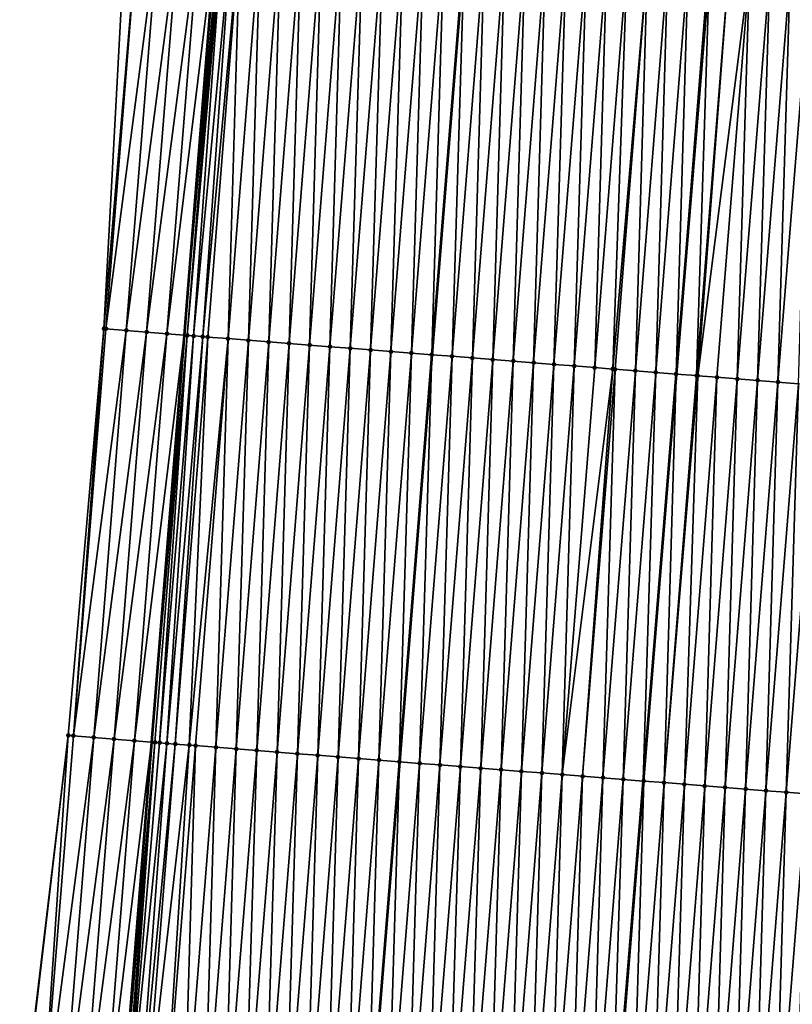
# Model space of a CAD drawing. Header units: feet. Extents: x 2017424 to 2024169, y 808042 to 818730.
# Tile 95 of 256: x 2023627 to 2023664, y 811069 to 811117. Entities that reach past the tile are written whole.
import ezdxf

# ---------------------------------------------------------------- set-up
doc = ezdxf.new("R2010")
doc.units = ezdxf.units.FT
doc.header["$MEASUREMENT"] = 0
for name, color, linetype, lineweight in [('EP_Travel Lane', 172, 'Continuous', 53), ('NB-Road Shots', 141, 'Continuous', 100), ('NB-Road X-Section', 40, 'Continuous', 13), ('STRIPING', 60, 'Continuous', 53)]:
    doc.layers.add(name, color=color, linetype=linetype, lineweight=lineweight)
doc.layers.add('I-77-MM15-17_NB-Surface-BORDER', color=7, linetype='Continuous')
doc.layers.add('I-77-MM15-17_NB-Surface-TIN', color=7, linetype='Continuous')

msp = doc.modelspace()

# ---------------------------------------------------------------- linework, layer by layer
at = {"layer": 'EP_Travel Lane'}
msp.add_polyline3d([(2023653.867909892, 811341.0064724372, 322.7470970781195), (2023652.255299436, 811321.0824451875, 322.0886459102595), (2023650.642672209, 811301.158210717, 321.4362329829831), (2023649.030079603, 811281.2344039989, 320.7713560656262), (2023647.417599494, 811261.3119871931, 320.0659940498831), (2023645.805197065, 811241.3905301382, 319.3326731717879), (2023644.192728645, 811221.4682577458, 318.623104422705), (2023642.580251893, 811201.5458824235, 317.9165338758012), (2023640.967806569, 811181.6238953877, 317.1986529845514), (2023639.833443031, 811167.6086755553, 316.6899796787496), (2023639.355366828, 811161.7019773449, 316.4787642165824), (2023637.758929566, 811141.7648257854, 315.7900399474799), (2023636.170137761, 811121.8403172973, 315.090254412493), (2023634.581368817, 811101.9160954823, 314.3822462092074), (2023632.992559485, 811081.9913671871, 313.6887602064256), (2023631.403620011, 811062.0650068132, 313.0420746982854)], dxfattribs=at)
at = {"layer": 'I-77-MM15-17_NB-Surface-BORDER', "color": 3, "linetype": 'Continuous', "lineweight": -3}
msp.add_polyline3d([(2023626.538990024, 811062.4591581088, 312.8642135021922), (2023628.913183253, 811082.3210634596, 313.5632817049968), (2023630.659909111, 811102.2326302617, 314.2729849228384), (2023631.737265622, 811122.1979233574, 314.9727057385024), (2023632.989990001, 811142.1491941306, 315.6735166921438), (2023634.531427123, 811162.0954678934, 316.3505760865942), (2023635.007824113, 811168.0022780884, 316.5624701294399), (2023636.13821773, 811182.017942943, 317.067529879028), (2023637.7449928, 811201.9402253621, 317.7900971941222), (2023640.348497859, 811221.7817024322, 318.5247307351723), (2023641.955325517, 811241.7046368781, 319.2283055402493), (2023642.978460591, 811261.6748807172, 319.9251303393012), (2023644.831817, 811281.578323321, 320.6173826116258), (2023646.851594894, 811301.4682327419, 321.3128477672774), (2023648.521568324, 811321.3878087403, 321.9662261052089), (2023650.249993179, 811341.3034614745, 322.5967161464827)], dxfattribs=at)
at = {"layer": 'I-77-MM15-17_NB-Surface-TIN', "color": 128, "linetype": 'Continuous', "lineweight": -3}
for points in [[(2023630.659909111, 811102.2326302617, 314.2729849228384), (2023632.344180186, 811122.1490469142, 314.9863999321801), (2023631.737265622, 811122.1979233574, 314.9727057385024)], [(2023630.659909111, 811102.2326302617, 314.2729849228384), (2023630.755412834, 811102.2249048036, 314.2761169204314), (2023632.344180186, 811122.1490469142, 314.9863999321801)], [(2023630.755412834, 811102.2249048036, 314.2761169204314), (2023633.340931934, 811122.0685045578, 315.0166207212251), (2023632.344180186, 811122.1490469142, 314.9863999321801)], [(2023630.755412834, 811102.2249048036, 314.2761169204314), (2023631.7521648, 811102.1443651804, 314.3062593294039), (2023633.340931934, 811122.0685045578, 315.0166207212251)], [(2023631.7521648, 811102.1443651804, 314.3062593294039), (2023634.337688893, 811121.9880275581, 315.0449673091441), (2023633.340931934, 811122.0685045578, 315.0166207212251)], [(2023631.7521648, 811102.1443651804, 314.3062593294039), (2023632.748929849, 811102.0639896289, 314.3316967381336), (2023634.337688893, 811121.9880275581, 315.0449673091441)], [(2023632.748929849, 811102.0639896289, 314.3316967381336), (2023635.334447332, 811121.9075691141, 315.0727817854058), (2023634.337688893, 811121.9880275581, 315.0449673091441)], [(2023632.748929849, 811102.0639896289, 314.3316967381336), (2023633.74568539, 811101.9834948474, 314.3605532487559), (2023635.334447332, 811121.9075691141, 315.0727817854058)], [(2023633.74568539, 811101.9834948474, 314.3605532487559), (2023636.170137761, 811121.8403172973, 315.090254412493), (2023635.334447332, 811121.9075691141, 315.0727817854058)], [(2023633.74568539, 811101.9834948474, 314.3605532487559), (2023634.581368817, 811101.9160954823, 314.3822462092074), (2023636.170137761, 811121.8403172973, 315.090254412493)], [(2023636.331225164, 811121.82735386, 315.0936224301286), (2023636.170137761, 811121.8403172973, 315.090254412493), (2023634.581368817, 811101.9160954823, 314.3822462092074)], [(2023634.742449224, 811101.9031040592, 314.3864275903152), (2023636.331225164, 811121.82735386, 315.0936224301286), (2023634.581368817, 811101.9160954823, 314.3822462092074)], [(2023634.742449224, 811101.9031040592, 314.3864275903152), (2023636.41560081, 811121.8206123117, 315.0940032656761), (2023636.331225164, 811121.82735386, 315.0936224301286)], [(2023634.742449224, 811101.9031040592, 314.3864275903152), (2023636.473986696, 811121.8159539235, 315.094078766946), (2023636.41560081, 811121.8206123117, 315.0940032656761)], [(2023634.742449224, 811101.9031040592, 314.3864275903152), (2023635.04822874, 811101.8786495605, 314.388461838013), (2023636.473986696, 811121.8159539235, 315.094078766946)], [(2023635.04822874, 811101.8786495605, 314.388461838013), (2023636.922383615, 811121.7803333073, 315.0902341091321), (2023636.473986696, 811121.8159539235, 315.094078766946)], [(2023635.04822874, 811101.8786495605, 314.388461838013), (2023635.499189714, 811101.8428341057, 314.3843430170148), (2023636.922383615, 811121.7803333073, 315.0902341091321)], [(2023635.499189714, 811101.8428341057, 314.3843430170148), (2023637.328095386, 811121.7482972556, 315.0812370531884), (2023636.922383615, 811121.7803333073, 315.0902341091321)], [(2023635.499189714, 811101.8428341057, 314.3843430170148), (2023635.739302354, 811101.8238331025, 314.3801890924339), (2023637.328095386, 811121.7482972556, 315.0812370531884)], [(2023635.739302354, 811101.8238331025, 314.3801890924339), (2023636.736197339, 811101.7450870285, 314.3588987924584), (2023637.328095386, 811121.7482972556, 315.0812370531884)], [(2023636.736197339, 811101.7450870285, 314.3588987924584), (2023638.324995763, 811121.6696188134, 315.0580073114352), (2023637.328095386, 811121.7482972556, 315.0812370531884)], [(2023636.736197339, 811101.7450870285, 314.3588987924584), (2023637.733090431, 811101.6663172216, 314.3382890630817), (2023638.324995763, 811121.6696188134, 315.0580073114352)], [(2023637.733090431, 811101.6663172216, 314.3382890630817), (2023639.32189573, 811121.5909352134, 315.0349254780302), (2023638.324995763, 811121.6696188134, 315.0580073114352)], [(2023637.733090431, 811101.6663172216, 314.3382890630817), (2023638.729972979, 811101.5874151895, 314.3214710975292), (2023639.32189573, 811121.5909352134, 315.0349254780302)], [(2023638.729972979, 811101.5874151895, 314.3214710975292), (2023640.31877848, 811121.5120357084, 315.0180350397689), (2023639.32189573, 811121.5909352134, 315.0349254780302)], [(2023638.729972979, 811101.5874151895, 314.3214710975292), (2023639.7268503, 811101.508447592, 314.3065333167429), (2023640.31877848, 811121.5120357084, 315.0180350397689)], [(2023639.7268503, 811101.508447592, 314.3065333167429), (2023641.31565917, 811121.4331103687, 315.0018854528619), (2023640.31877848, 811121.5120357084, 315.0180350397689)], [(2023639.7268503, 811101.508447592, 314.3065333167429), (2023640.72373683, 811101.4295954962, 314.2882833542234), (2023641.31565917, 811121.4331103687, 315.0018854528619)], [(2023640.72373683, 811101.4295954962, 314.2882833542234), (2023642.312544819, 811121.3542472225, 314.9839523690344), (2023641.31565917, 811121.4331103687, 315.0018854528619)], [(2023640.72373683, 811101.4295954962, 314.2882833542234), (2023641.720637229, 811101.3509173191, 314.2650460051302), (2023642.312544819, 811121.3542472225, 314.9839523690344)], [(2023641.720637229, 811101.3509173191, 314.2650460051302), (2023643.309435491, 811121.2754470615, 314.9642131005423), (2023642.312544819, 811121.3542472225, 314.9839523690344)], [(2023641.720637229, 811101.3509173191, 314.2650460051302), (2023642.717541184, 811101.2722837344, 314.2405299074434), (2023643.309435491, 811121.2754470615, 314.9642131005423)], [(2023642.717541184, 811101.2722837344, 314.2405299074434), (2023644.306331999, 811121.196720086, 314.942375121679), (2023643.309435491, 811121.2754470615, 314.9642131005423)], [(2023642.717541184, 811101.2722837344, 314.2405299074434), (2023643.714436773, 811101.1935452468, 314.21902205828), (2023644.306331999, 811121.196720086, 314.942375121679)], [(2023643.714436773, 811101.1935452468, 314.21902205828), (2023645.303233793, 811121.1180594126, 314.9186358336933), (2023644.306331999, 811121.196720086, 314.942375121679)], [(2023643.714436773, 811101.1935452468, 314.21902205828), (2023644.711319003, 811101.1146392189, 314.2023186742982), (2023645.303233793, 811121.1180594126, 314.9186358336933)], [(2023644.711319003, 811101.1146392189, 314.2023186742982), (2023646.300120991, 811121.0392156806, 314.9001460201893), (2023645.303233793, 811121.1180594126, 314.9186358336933)], [(2023644.711319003, 811101.1146392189, 314.2023186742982), (2023645.708211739, 811101.0358649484, 314.181836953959), (2023646.300120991, 811121.0392156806, 314.9001460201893)], [(2023645.708211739, 811101.0358649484, 314.181836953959), (2023647.297007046, 811120.960357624, 314.882066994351), (2023646.300120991, 811121.0392156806, 314.9001460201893)], [(2023645.708211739, 811101.0358649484, 314.181836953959), (2023646.705106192, 811100.9571122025, 314.1607379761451), (2023647.297007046, 811120.960357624, 314.882066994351)], [(2023646.705106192, 811100.9571122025, 314.1607379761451), (2023648.293914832, 811120.8817720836, 314.8561731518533), (2023647.297007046, 811120.960357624, 314.882066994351)], [(2023646.705106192, 811100.9571122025, 314.1607379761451), (2023646.713088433, 811100.9564823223, 314.1605490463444), (2023648.293914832, 811120.8817720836, 314.8561731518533)], [(2023648.293914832, 811120.8817720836, 314.8561731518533), (2023646.713088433, 811100.9564823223, 314.1605490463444), (2023648.301897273, 811120.8811428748, 314.8559646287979)], [(2023647.702007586, 811100.8784465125, 314.1371425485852), (2023648.301897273, 811120.8811428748, 314.8559646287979), (2023646.713088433, 811100.9564823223, 314.1605490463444)], [(2023647.702007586, 811100.8784465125, 314.1371425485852), (2023649.290823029, 811120.803191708, 314.8301311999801), (2023648.301897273, 811120.8811428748, 314.8559646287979)], [(2023647.702007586, 811100.8784465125, 314.1371425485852), (2023648.698918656, 811100.7999021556, 314.1100677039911), (2023649.290823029, 811120.803191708, 314.8301311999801)], [(2023648.698918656, 811100.7999021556, 314.1100677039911), (2023650.287732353, 811120.7246254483, 314.8036844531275), (2023649.290823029, 811120.803191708, 314.8301311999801)], [(2023648.698918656, 811100.7999021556, 314.1100677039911), (2023649.695824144, 811100.7212878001, 314.0850001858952), (2023650.287732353, 811120.7246254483, 314.8036844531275)], [(2023649.695824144, 811100.7212878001, 314.0850001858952), (2023651.284640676, 811120.6460466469, 314.7775973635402), (2023650.287732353, 811120.7246254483, 314.8036844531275)], [(2023649.695824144, 811100.7212878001, 314.0850001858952), (2023650.692719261, 811100.6425433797, 314.0636624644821), (2023651.284640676, 811120.6460466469, 314.7775973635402)], [(2023650.692719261, 811100.6425433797, 314.0636624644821), (2023652.281539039, 811120.5673429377, 314.7550921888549), (2023651.284640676, 811120.6460466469, 314.7775973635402)], [(2023650.692719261, 811100.6425433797, 314.0636624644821), (2023651.68960541, 811100.563686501, 314.0455496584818), (2023652.281539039, 811120.5673429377, 314.7550921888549)], [(2023651.68960541, 811100.563686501, 314.0455496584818), (2023653.278410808, 811120.4883057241, 314.7421507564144), (2023652.281539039, 811120.5673429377, 314.7550921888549)], [(2023651.68960541, 811100.563686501, 314.0455496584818), (2023652.686493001, 811100.4848477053, 314.0269182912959), (2023653.278410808, 811120.4883057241, 314.7421507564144)], [(2023652.686493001, 811100.4848477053, 314.0269182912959), (2023654.275281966, 811120.4092608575, 314.7294287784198), (2023653.278410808, 811120.4883057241, 314.7421507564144)], [(2023652.686493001, 811100.4848477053, 314.0269182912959), (2023653.683397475, 811100.4062206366, 314.002215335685), (2023654.275281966, 811120.4092608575, 314.7294287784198)], [(2023653.683397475, 811100.4062206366, 314.002215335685), (2023655.272188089, 811120.3306544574, 314.7041331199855), (2023654.275281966, 811120.4092608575, 314.7294287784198)], [(2023653.683397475, 811100.4062206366, 314.002215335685), (2023654.680316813, 811100.3277799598, 313.972167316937), (2023655.272188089, 811120.3306544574, 314.7041331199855)], [(2023654.680316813, 811100.3277799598, 313.972167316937), (2023656.269100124, 811120.2521222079, 314.6767110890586), (2023655.272188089, 811120.3306544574, 314.7041331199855)], [(2023654.680316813, 811100.3277799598, 313.972167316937), (2023655.566331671, 811100.2580277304, 313.9465408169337), (2023656.269100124, 811120.2521222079, 314.6767110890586)], [(2023655.566331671, 811100.2580277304, 313.9465408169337), (2023657.266012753, 811120.1735974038, 314.6490755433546), (2023656.269100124, 811120.2521222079, 314.6767110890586)], [(2023655.566331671, 811100.2580277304, 313.9465408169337), (2023655.677232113, 811100.2492886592, 313.9435710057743), (2023657.266012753, 811120.1735974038, 314.6490755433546)], [(2023655.677232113, 811100.2492886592, 313.9435710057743), (2023656.674128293, 811100.170557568, 313.9218510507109), (2023657.266012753, 811120.1735974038, 314.6490755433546)], [(2023656.674128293, 811100.170557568, 313.9218510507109), (2023658.262912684, 811120.0949133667, 314.6260062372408), (2023657.266012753, 811120.1735974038, 314.6490755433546)], [(2023656.674128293, 811100.170557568, 313.9218510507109), (2023657.671010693, 811100.0916536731, 313.9050865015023), (2023658.262912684, 811120.0949133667, 314.6260062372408)], [(2023657.671010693, 811100.0916536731, 313.9050865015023), (2023659.259800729, 811120.0160802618, 314.6072116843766), (2023658.262912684, 811120.0949133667, 314.6260062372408)], [(2023657.671010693, 811100.0916536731, 313.9050865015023), (2023658.667886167, 811100.0126629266, 313.8908125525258), (2023659.259800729, 811120.0160802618, 314.6072116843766)], [(2023658.667886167, 811100.0126629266, 313.8908125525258), (2023660.256686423, 811119.9372176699, 314.5892627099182), (2023659.259800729, 811120.0160802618, 314.6072116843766)], [(2023658.667886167, 811100.0126629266, 313.8908125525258), (2023658.674798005, 811100.0121134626, 313.890764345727), (2023660.256686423, 811119.9372176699, 314.5892627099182)], [(2023660.256686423, 811119.9372176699, 314.5892627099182), (2023658.674798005, 811100.0121134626, 313.890764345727), (2023660.293132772, 811119.9343416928, 314.5883997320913)], [(2023659.664741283, 811099.9334168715, 313.8838599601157), (2023660.293132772, 811119.9343416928, 314.5883997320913), (2023658.674798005, 811100.0121134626, 313.890764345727)], [(2023659.664741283, 811099.9334168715, 313.8838599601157), (2023661.253587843, 811119.8585523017, 314.565658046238), (2023660.293132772, 811119.9343416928, 314.5883997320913)], [(2023659.664741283, 811099.9334168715, 313.8838599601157), (2023659.726065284, 811099.9285386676, 313.8835230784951), (2023661.253587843, 811119.8585523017, 314.565658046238)], [(2023659.726065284, 811099.9285386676, 313.8835230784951), (2023662.250503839, 811119.7800697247, 314.5368115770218), (2023661.253587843, 811119.8585523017, 314.565658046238)], [(2023659.726065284, 811099.9285386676, 313.8835230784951), (2023660.661609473, 811099.8543347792, 313.872205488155), (2023662.250503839, 811119.7800697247, 314.5368115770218)], [(2023660.661609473, 811099.8543347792, 313.872205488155), (2023661.658505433, 811099.7756009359, 313.8505644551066), (2023662.250503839, 811119.7800697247, 314.5368115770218)], [(2023661.658505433, 811099.7756009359, 313.8505644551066), (2023663.247416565, 811119.7015461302, 314.5091413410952), (2023662.250503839, 811119.7800697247, 314.5368115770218)], [(2023661.658505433, 811099.7756009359, 313.8505644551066), (2023662.655393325, 811099.6967659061, 313.8318250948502), (2023663.247416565, 811119.7015461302, 314.5091413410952)], [(2023662.655393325, 811099.6967659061, 313.8318250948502), (2023664.244323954, 811119.6229556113, 314.4833902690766), (2023663.247416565, 811119.7015461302, 314.5091413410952)], [(2023662.655393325, 811099.6967659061, 313.8318250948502), (2023663.652276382, 811099.6178702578, 313.8148240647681), (2023664.244323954, 811119.6229556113, 314.4833902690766)], [(2023663.652276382, 811099.6178702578, 313.8148240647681), (2023665.241208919, 811119.5440838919, 314.4657030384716), (2023664.244323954, 811119.6229556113, 314.4833902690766)], [(2023663.652276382, 811099.6178702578, 313.8148240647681), (2023664.649155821, 811099.5389292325, 313.7991242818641), (2023665.241208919, 811119.5440838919, 314.4657030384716)], [(2023628.913183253, 811082.3210634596, 313.5632817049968), (2023629.166630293, 811082.3005722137, 313.5712937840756), (2023630.659909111, 811102.2326302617, 314.2729849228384)], [(2023629.166630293, 811082.3005722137, 313.5712937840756), (2023630.755412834, 811102.2249048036, 314.2761169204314), (2023630.659909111, 811102.2326302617, 314.2729849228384)], [(2023629.166630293, 811082.3005722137, 313.5712937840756), (2023631.7521648, 811102.1443651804, 314.3062593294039), (2023630.755412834, 811102.2249048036, 314.2761169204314)], [(2023629.166630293, 811082.3005722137, 313.5712937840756), (2023630.163361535, 811082.2197727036, 313.6088889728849), (2023631.7521648, 811102.1443651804, 314.3062593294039)], [(2023630.163361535, 811082.2197727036, 313.6088889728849), (2023632.748929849, 811102.0639896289, 314.3316967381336), (2023631.7521648, 811102.1443651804, 314.3062593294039)], [(2023630.163361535, 811082.2197727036, 313.6088889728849), (2023631.160106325, 811082.1391430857, 313.6416122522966), (2023632.748929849, 811102.0639896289, 314.3316967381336)], [(2023631.160106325, 811082.1391430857, 313.6416122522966), (2023633.74568539, 811101.9834948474, 314.3605532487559), (2023632.748929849, 811102.0639896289, 314.3316967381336)], [(2023631.160106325, 811082.1391430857, 313.6416122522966), (2023632.156854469, 811082.0585555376, 313.6731291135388), (2023633.74568539, 811101.9834948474, 314.3605532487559)], [(2023632.156854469, 811082.0585555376, 313.6731291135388), (2023634.581368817, 811101.9160954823, 314.3822462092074), (2023633.74568539, 811101.9834948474, 314.3605532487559)], [(2023632.156854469, 811082.0585555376, 313.6731291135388), (2023632.992559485, 811081.9913671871, 313.6887602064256), (2023634.581368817, 811101.9160954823, 314.3822462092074)], [(2023634.742449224, 811101.9031040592, 314.3864275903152), (2023634.581368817, 811101.9160954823, 314.3822462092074), (2023632.992559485, 811081.9913671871, 313.6887602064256)], [(2023633.153638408, 811081.9784168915, 313.6917730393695), (2023634.742449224, 811101.9031040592, 314.3864275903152), (2023632.992559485, 811081.9913671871, 313.6887602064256)], [(2023633.153638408, 811081.9784168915, 313.6917730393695), (2023633.382539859, 811081.9601286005, 313.6927846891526), (2023634.742449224, 811101.9031040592, 314.3864275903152)], [(2023633.382539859, 811081.9601286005, 313.6927846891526), (2023635.04822874, 811101.8786495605, 314.388461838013), (2023634.742449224, 811101.9031040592, 314.3864275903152)], [(2023633.382539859, 811081.9601286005, 313.6927846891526), (2023633.748524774, 811081.9309923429, 313.6914260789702), (2023635.04822874, 811101.8786495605, 314.388461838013)], [(2023633.748524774, 811081.9309923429, 313.6914260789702), (2023635.499189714, 811101.8428341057, 314.3843430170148), (2023635.04822874, 811101.8786495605, 314.388461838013)], [(2023633.748524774, 811081.9309923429, 313.6914260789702), (2023634.150485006, 811081.899064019, 313.6878837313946), (2023635.499189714, 811101.8428341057, 314.3843430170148)], [(2023634.150485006, 811081.899064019, 313.6878837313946), (2023635.739302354, 811101.8238331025, 314.3801890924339), (2023635.499189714, 811101.8428341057, 314.3843430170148)], [(2023634.150485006, 811081.899064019, 313.6878837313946), (2023634.834258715, 811081.8448866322, 313.6779876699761), (2023635.739302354, 811101.8238331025, 314.3801890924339)], [(2023634.834258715, 811081.8448866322, 313.6779876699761), (2023636.736197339, 811101.7450870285, 314.3588987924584), (2023635.739302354, 811101.8238331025, 314.3801890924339)], [(2023634.834258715, 811081.8448866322, 313.6779876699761), (2023635.147363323, 811081.8201089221, 313.6725876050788), (2023636.736197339, 811101.7450870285, 314.3588987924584)], [(2023635.147363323, 811081.8201089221, 313.6725876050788), (2023636.144255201, 811081.7413238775, 313.6524149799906), (2023636.736197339, 811101.7450870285, 314.3588987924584)], [(2023636.144255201, 811081.7413238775, 313.6524149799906), (2023637.733090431, 811101.6663172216, 314.3382890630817), (2023636.736197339, 811101.7450870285, 314.3588987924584)], [(2023636.144255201, 811081.7413238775, 313.6524149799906), (2023637.141147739, 811081.6625471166, 313.6320048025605), (2023637.733090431, 811101.6663172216, 314.3382890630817)], [(2023637.141147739, 811081.6625471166, 313.6320048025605), (2023638.729972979, 811101.5874151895, 314.3214710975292), (2023637.733090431, 811101.6663172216, 314.3382890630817)], [(2023637.141147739, 811081.6625471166, 313.6320048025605), (2023638.138030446, 811081.5836470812, 313.6151297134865), (2023638.729972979, 811101.5874151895, 314.3214710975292)], [(2023638.138030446, 811081.5836470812, 313.6151297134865), (2023639.7268503, 811101.508447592, 314.3065333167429), (2023638.729972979, 811101.5874151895, 314.3214710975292)], [(2023638.138030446, 811081.5836470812, 313.6151297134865), (2023639.134909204, 811081.5046975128, 313.5996750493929), (2023639.7268503, 811101.508447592, 314.3065333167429)], [(2023639.134909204, 811081.5046975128, 313.5996750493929), (2023640.72373683, 811101.4295954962, 314.2882833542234), (2023639.7268503, 811101.508447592, 314.3065333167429)], [(2023639.134909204, 811081.5046975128, 313.5996750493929), (2023640.131794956, 811081.425835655, 313.5817051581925), (2023640.72373683, 811101.4295954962, 314.2882833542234)], [(2023640.131794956, 811081.425835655, 313.5817051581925), (2023641.720637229, 811101.3509173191, 314.2650460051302), (2023640.72373683, 811101.4295954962, 314.2882833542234)], [(2023640.131794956, 811081.425835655, 313.5817051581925), (2023641.128692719, 811081.3471244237, 313.5594158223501), (2023641.720637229, 811101.3509173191, 314.2650460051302)], [(2023641.128692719, 811081.3471244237, 313.5594158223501), (2023642.717541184, 811101.2722837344, 314.2405299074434), (2023641.720637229, 811101.3509173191, 314.2650460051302)], [(2023641.128692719, 811081.3471244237, 313.5594158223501), (2023642.125589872, 811081.2684055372, 313.5373460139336), (2023642.717541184, 811101.2722837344, 314.2405299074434)], [(2023642.125589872, 811081.2684055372, 313.5373460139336), (2023643.714436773, 811101.1935452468, 314.21902205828), (2023642.717541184, 811101.2722837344, 314.2405299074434)], [(2023642.125589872, 811081.2684055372, 313.5373460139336), (2023643.122479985, 811081.1895983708, 313.5178077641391), (2023643.714436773, 811101.1935452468, 314.21902205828)], [(2023643.122479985, 811081.1895983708, 313.5178077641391), (2023644.711319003, 811101.1146392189, 314.2023186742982), (2023643.714436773, 811101.1935452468, 314.21902205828)], [(2023643.122479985, 811081.1895983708, 313.5178077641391), (2023644.119376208, 811081.1108678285, 313.4960722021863), (2023644.711319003, 811101.1146392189, 314.2023186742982)], [(2023644.119376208, 811081.1108678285, 313.4960722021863), (2023645.708211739, 811101.0358649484, 314.181836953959), (2023644.711319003, 811101.1146392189, 314.2023186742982)], [(2023644.119376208, 811081.1108678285, 313.4960722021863), (2023645.116271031, 811081.0321197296, 313.4748401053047), (2023645.708211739, 811101.0358649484, 314.181836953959)], [(2023645.116271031, 811081.0321197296, 313.4748401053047), (2023646.705106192, 811100.9571122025, 314.1607379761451), (2023645.708211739, 811101.0358649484, 314.181836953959)], [(2023645.116271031, 811081.0321197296, 313.4748401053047), (2023645.124253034, 811081.0314887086, 313.4746842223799), (2023646.705106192, 811100.9571122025, 314.1607379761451)], [(2023646.705106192, 811100.9571122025, 314.1607379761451), (2023645.124253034, 811081.0314887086, 313.4746842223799), (2023646.713088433, 811100.9564823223, 314.1605490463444)], [(2023646.113160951, 811080.9533101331, 313.4553715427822), (2023646.713088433, 811100.9564823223, 314.1605490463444), (2023645.124253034, 811081.0314887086, 313.4746842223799)], [(2023646.113160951, 811080.9533101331, 313.4553715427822), (2023647.702007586, 811100.8784465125, 314.1371425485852), (2023646.713088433, 811100.9564823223, 314.1605490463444)], [(2023646.113160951, 811080.9533101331, 313.4553715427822), (2023647.110057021, 811080.8745776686, 313.4336910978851), (2023647.702007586, 811100.8784465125, 314.1371425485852)], [(2023647.110057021, 811080.8745776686, 313.4336910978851), (2023648.698918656, 811100.7999021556, 314.1100677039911), (2023647.702007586, 811100.8784465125, 314.1371425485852)], [(2023647.110057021, 811080.8745776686, 313.4336910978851), (2023648.106956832, 811080.7958921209, 313.4106652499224), (2023648.698918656, 811100.7999021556, 314.1100677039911)], [(2023648.106956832, 811080.7958921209, 313.4106652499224), (2023649.695824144, 811100.7212878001, 314.0850001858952), (2023648.698918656, 811100.7999021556, 314.1100677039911)], [(2023648.106956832, 811080.7958921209, 313.4106652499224), (2023649.103850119, 811080.7171247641, 313.3899854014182), (2023649.695824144, 811100.7212878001, 314.0850001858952)], [(2023649.103850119, 811080.7171247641, 313.3899854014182), (2023650.692719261, 811100.6425433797, 314.0636624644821), (2023649.695824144, 811100.7212878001, 314.0850001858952)], [(2023649.103850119, 811080.7171247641, 313.3899854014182), (2023650.100734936, 811080.6382511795, 313.372351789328), (2023650.692719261, 811100.6425433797, 314.0636624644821)], [(2023650.100734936, 811080.6382511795, 313.372351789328), (2023651.68960541, 811100.563686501, 314.0455496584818), (2023650.692719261, 811100.6425433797, 314.0636624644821)], [(2023650.100734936, 811080.6382511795, 313.372351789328), (2023651.097616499, 811080.5593367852, 313.3558884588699), (2023651.68960541, 811100.563686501, 314.0455496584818)], [(2023651.097616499, 811080.5593367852, 313.3558884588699), (2023652.686493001, 811100.4848477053, 314.0269182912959), (2023651.68960541, 811100.563686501, 314.0455496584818)], [(2023651.097616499, 811080.5593367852, 313.3558884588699), (2023652.094517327, 811080.480663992, 313.3324968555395), (2023652.686493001, 811100.4848477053, 314.0269182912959)], [(2023652.094517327, 811080.480663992, 313.3324968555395), (2023653.683397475, 811100.4062206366, 314.002215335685), (2023652.686493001, 811100.4848477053, 314.0269182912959)], [(2023652.094517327, 811080.480663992, 313.3324968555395), (2023653.09142775, 811080.4021115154, 313.3056549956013), (2023653.683397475, 811100.4062206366, 314.002215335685)], [(2023653.09142775, 811080.4021115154, 313.3056549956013), (2023654.680316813, 811100.3277799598, 313.972167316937), (2023653.683397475, 811100.4062206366, 314.002215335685)], [(2023653.09142775, 811080.4021115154, 313.3056549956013), (2023655.566331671, 811100.2580277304, 313.9465408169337), (2023654.680316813, 811100.3277799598, 313.972167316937)], [(2023653.09142775, 811080.4021115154, 313.3056549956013), (2023654.088329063, 811080.3234448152, 313.2820886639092), (2023655.566331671, 811100.2580277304, 313.9465408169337)], [(2023654.088329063, 811080.3234448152, 313.2820886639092), (2023655.677232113, 811100.2492886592, 313.9435710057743), (2023655.566331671, 811100.2580277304, 313.9465408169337)], [(2023654.088329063, 811080.3234448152, 313.2820886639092), (2023655.085216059, 811080.2445985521, 313.2636715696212), (2023655.677232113, 811100.2492886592, 313.9435710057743)], [(2023655.085216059, 811080.2445985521, 313.2636715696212), (2023656.674128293, 811100.170557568, 313.9218510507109), (2023655.677232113, 811100.2492886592, 313.9435710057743)], [(2023655.085216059, 811080.2445985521, 313.2636715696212), (2023656.082096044, 811080.1656643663, 313.2477757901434), (2023656.674128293, 811100.170557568, 313.9218510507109)], [(2023656.082096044, 811080.1656643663, 313.2477757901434), (2023657.671010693, 811100.0916536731, 313.9050865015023), (2023656.674128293, 811100.170557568, 313.9218510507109)], [(2023656.082096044, 811080.1656643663, 313.2477757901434), (2023657.05635505, 811080.0885533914, 313.2313273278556), (2023657.671010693, 811100.0916536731, 313.9050865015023)], [(2023657.671010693, 811100.0916536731, 313.9050865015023), (2023657.05635505, 811080.0885533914, 313.2313273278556), (2023658.667886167, 811100.0126629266, 313.8908125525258)], [(2023658.667886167, 811100.0126629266, 313.8908125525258), (2023657.05635505, 811080.0885533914, 313.2313273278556), (2023658.674798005, 811100.0121134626, 313.890764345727)], [(2023657.078978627, 811080.086762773, 313.2309453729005), (2023658.674798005, 811100.0121134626, 313.890764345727), (2023657.05635505, 811080.0885533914, 313.2313273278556)], [(2023657.078978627, 811080.086762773, 313.2309453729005), (2023658.075870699, 811080.0079801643, 313.2107028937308), (2023658.674798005, 811100.0121134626, 313.890764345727)], [(2023658.075870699, 811080.0079801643, 313.2107028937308), (2023659.664741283, 811099.9334168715, 313.8838599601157), (2023658.674798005, 811100.0121134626, 313.890764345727)], [(2023658.075870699, 811080.0079801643, 313.2107028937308), (2023659.726065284, 811099.9285386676, 313.8835230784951), (2023659.664741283, 811099.9334168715, 313.8838599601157)], [(2023658.075870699, 811080.0079801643, 313.2107028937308), (2023659.072771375, 811079.9293054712, 313.1873657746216), (2023659.726065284, 811099.9285386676, 313.8835230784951)], [(2023659.072771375, 811079.9293054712, 313.1873657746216), (2023660.661609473, 811099.8543347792, 313.872205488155), (2023659.726065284, 811099.9285386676, 313.8835230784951)], [(2023659.072771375, 811079.9293054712, 313.1873657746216), (2023660.06967815, 811079.8507072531, 313.1618356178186), (2023660.661609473, 811099.8543347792, 313.872205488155)], [(2023660.06967815, 811079.8507072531, 313.1618356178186), (2023661.658505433, 811099.7756009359, 313.8505644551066), (2023660.661609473, 811099.8543347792, 313.872205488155)], [(2023660.06967815, 811079.8507072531, 313.1618356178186), (2023661.066584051, 811079.7720980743, 313.1366197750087), (2023661.658505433, 811099.7756009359, 313.8505644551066)], [(2023661.066584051, 811079.7720980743, 313.1366197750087), (2023662.655393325, 811099.6967659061, 313.8318250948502), (2023661.658505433, 811099.7756009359, 313.8505644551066)], [(2023661.066584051, 811079.7720980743, 313.1366197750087), (2023662.063484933, 811079.693425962, 313.1132086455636), (2023662.655393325, 811099.6967659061, 313.8318250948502)], [(2023662.063484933, 811079.693425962, 313.1132086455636), (2023663.652276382, 811099.6178702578, 313.8148240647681), (2023662.655393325, 811099.6967659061, 313.8318250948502)], [(2023662.063484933, 811079.693425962, 313.1132086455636), (2023663.060383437, 811079.614724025, 313.090652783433), (2023663.652276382, 811099.6178702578, 313.8148240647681)], [(2023663.060383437, 811079.614724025, 313.090652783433), (2023664.649155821, 811099.5389292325, 313.7991242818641), (2023663.652276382, 811099.6178702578, 313.8148240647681)], [(2023663.060383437, 811079.614724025, 313.090652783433), (2023664.057276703, 811079.5359563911, 313.0699808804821), (2023664.649155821, 811099.5389292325, 313.7991242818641)], [(2023664.057276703, 811079.5359563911, 313.0699808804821), (2023665.646040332, 811099.4600518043, 313.781600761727), (2023664.649155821, 811099.5389292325, 313.7991242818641)], [(2023664.057276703, 811079.5359563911, 313.0699808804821), (2023665.054172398, 811079.4572192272, 313.0484352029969), (2023665.646040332, 811099.4600518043, 313.781600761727)], [(2023626.538990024, 811062.4591581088, 312.8642135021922), (2023626.581014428, 811062.4557589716, 312.8655834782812), (2023628.913183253, 811082.3210634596, 313.5632817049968)], [(2023626.581014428, 811062.4557589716, 312.8655834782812), (2023627.577749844, 811062.3750118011, 312.9016780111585), (2023628.913183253, 811082.3210634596, 313.5632817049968)], [(2023627.577749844, 811062.3750118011, 312.9016780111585), (2023629.166630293, 811082.3005722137, 313.5712937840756), (2023628.913183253, 811082.3210634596, 313.5632817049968)], [(2023627.577749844, 811062.3750118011, 312.9016780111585), (2023630.163361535, 811082.2197727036, 313.6088889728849), (2023629.166630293, 811082.3005722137, 313.5712937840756)], [(2023627.577749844, 811062.3750118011, 312.9016780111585), (2023628.574474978, 811062.2941356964, 312.9414699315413), (2023630.163361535, 811082.2197727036, 313.6088889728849)], [(2023628.574474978, 811062.2941356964, 312.9414699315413), (2023631.160106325, 811082.1391430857, 313.6416122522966), (2023630.163361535, 811082.2197727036, 313.6088889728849)], [(2023628.574474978, 811062.2941356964, 312.9414699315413), (2023629.571195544, 811062.2132022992, 312.9829047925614), (2023631.160106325, 811082.1391430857, 313.6416122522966)], [(2023629.571195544, 811062.2132022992, 312.9829047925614), (2023632.156854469, 811082.0585555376, 313.6731291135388), (2023631.160106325, 811082.1391430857, 313.6416122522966)], [(2023629.571195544, 811062.2132022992, 312.9829047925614), (2023630.567917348, 811062.1322844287, 313.0238944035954), (2023632.156854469, 811082.0585555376, 313.6731291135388)], [(2023630.567917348, 811062.1322844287, 313.0238944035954), (2023632.992559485, 811081.9913671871, 313.6887602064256), (2023632.156854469, 811082.0585555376, 313.6731291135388)], [(2023630.567917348, 811062.1322844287, 313.0238944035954), (2023631.403620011, 811062.0650068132, 313.0420746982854), (2023632.992559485, 811081.9913671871, 313.6887602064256)], [(2023633.153638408, 811081.9784168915, 313.6917730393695), (2023632.992559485, 811081.9913671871, 313.6887602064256), (2023631.403620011, 811062.0650068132, 313.0420746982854)], [(2023631.564692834, 811062.0520397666, 313.0455787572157), (2023633.153638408, 811081.9784168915, 313.6917730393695), (2023631.403620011, 811062.0650068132, 313.0420746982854)], [(2023631.564692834, 811062.0520397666, 313.0455787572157), (2023631.632790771, 811062.0466036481, 313.0457478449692), (2023633.153638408, 811081.9784168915, 313.6917730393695)], [(2023631.632790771, 811062.0466036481, 313.0457478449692), (2023631.721366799, 811062.0395411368, 313.0457303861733), (2023633.153638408, 811081.9784168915, 313.6917730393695)], [(2023631.721366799, 811062.0395411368, 313.0457303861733), (2023633.382539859, 811081.9601286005, 313.6927846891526), (2023633.153638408, 811081.9784168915, 313.6917730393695)], [(2023631.721366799, 811062.0395411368, 313.0457303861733), (2023633.748524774, 811081.9309923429, 313.6914260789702), (2023633.382539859, 811081.9601286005, 313.6927846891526)], [(2023631.721366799, 811062.0395411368, 313.0457303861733), (2023632.254354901, 811061.997207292, 313.0409700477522), (2023633.748524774, 811081.9309923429, 313.6914260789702)], [(2023632.254354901, 811061.997207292, 313.0409700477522), (2023634.150485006, 811081.899064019, 313.6878837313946), (2023633.748524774, 811081.9309923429, 313.6914260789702)], [(2023632.254354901, 811061.997207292, 313.0409700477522), (2023632.561556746, 811061.9729040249, 313.035463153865), (2023634.150485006, 811081.899064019, 313.6878837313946)], [(2023632.561556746, 811061.9729040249, 313.035463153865), (2023634.834258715, 811081.8448866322, 313.6779876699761), (2023634.150485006, 811081.899064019, 313.6878837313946)], [(2023632.561556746, 811061.9729040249, 313.035463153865), (2023633.558446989, 811061.8940984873, 313.0158784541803), (2023634.834258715, 811081.8448866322, 313.6779876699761)], [(2023633.558446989, 811061.8940984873, 313.0158784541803), (2023635.147363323, 811081.8201089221, 313.6725876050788), (2023634.834258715, 811081.8448866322, 313.6779876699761)], [(2023633.558446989, 811061.8940984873, 313.0158784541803), (2023634.555339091, 811061.8153162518, 312.9956255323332), (2023635.147363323, 811081.8201089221, 313.6725876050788)], [(2023634.555339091, 811061.8153162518, 312.9956255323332), (2023636.144255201, 811081.7413238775, 313.6524149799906), (2023635.147363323, 811081.8201089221, 313.6725876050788)], [(2023634.555339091, 811061.8153162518, 312.9956255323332), (2023635.552230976, 811061.7365313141, 312.975450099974), (2023636.144255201, 811081.7413238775, 313.6524149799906)], [(2023635.552230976, 811061.7365313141, 312.975450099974), (2023637.141147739, 811081.6625471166, 313.6320048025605), (2023636.144255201, 811081.7413238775, 313.6524149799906)], [(2023635.552230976, 811061.7365313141, 312.975450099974), (2023636.549108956, 811061.6575719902, 312.9602754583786), (2023637.141147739, 811081.6625471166, 313.6320048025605)], [(2023636.549108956, 811061.6575719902, 312.9602754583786), (2023638.138030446, 811081.5836470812, 313.6151297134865), (2023637.141147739, 811081.6625471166, 313.6320048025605)], [(2023636.549108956, 811061.6575719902, 312.9602754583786), (2023637.545997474, 811061.578744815, 312.9413112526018), (2023638.138030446, 811081.5836470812, 313.6151297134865)], [(2023637.545997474, 811061.578744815, 312.9413112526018), (2023639.134909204, 811081.5046975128, 313.5996750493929), (2023638.138030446, 811081.5836470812, 313.6151297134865)], [(2023637.545997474, 811061.578744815, 312.9413112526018), (2023638.54290732, 811061.500185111, 312.9146769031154), (2023639.134909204, 811081.5046975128, 313.5996750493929)], [(2023638.54290732, 811061.500185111, 312.9146769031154), (2023640.131794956, 811081.425835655, 313.5817051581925), (2023639.134909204, 811081.5046975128, 313.5996750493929)], [(2023638.54290732, 811061.500185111, 312.9146769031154), (2023639.53981671, 811061.4216196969, 312.888206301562), (2023640.131794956, 811081.425835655, 313.5817051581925)], [(2023639.53981671, 811061.4216196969, 312.888206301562), (2023641.128692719, 811081.3471244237, 313.5594158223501), (2023640.131794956, 811081.425835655, 313.5817051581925)], [(2023639.53981671, 811061.4216196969, 312.888206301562), (2023640.536712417, 811061.3428826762, 312.8666567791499), (2023641.128692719, 811081.3471244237, 313.5594158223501)], [(2023640.536712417, 811061.3428826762, 312.8666567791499), (2023642.125589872, 811081.2684055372, 313.5373460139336), (2023641.128692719, 811081.3471244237, 313.5594158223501)], [(2023640.536712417, 811061.3428826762, 312.8666567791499), (2023641.533614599, 811061.2642268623, 312.8427785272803), (2023642.125589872, 811081.2684055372, 313.5373460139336)], [(2023641.533614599, 811061.2642268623, 312.8427785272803), (2023643.122479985, 811081.1895983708, 313.5178077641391), (2023642.125589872, 811081.2684055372, 313.5373460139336)], [(2023641.533614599, 811061.2642268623, 312.8427785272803), (2023642.530512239, 811061.1855140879, 312.8205337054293), (2023643.122479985, 811081.1895983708, 313.5178077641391)], [(2023642.530512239, 811061.1855140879, 312.8205337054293), (2023644.119376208, 811081.1108678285, 313.4960722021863), (2023643.122479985, 811081.1895983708, 313.5178077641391)], [(2023642.530512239, 811061.1855140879, 312.8205337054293), (2023643.527397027, 811061.1066401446, 312.8029106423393), (2023644.119376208, 811081.1108678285, 313.4960722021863)], [(2023643.527397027, 811061.1066401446, 312.8029106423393), (2023645.116271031, 811081.0321197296, 313.4748401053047), (2023644.119376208, 811081.1108678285, 313.4960722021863)], [(2023643.527397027, 811061.1066401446, 312.8029106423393), (2023643.535378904, 811061.10600938, 312.8027477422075), (2023645.116271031, 811081.0321197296, 313.4748401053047)], [(2023645.116271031, 811081.0321197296, 313.4748401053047), (2023643.535378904, 811061.10600938, 312.8027477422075), (2023645.124253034, 811081.0314887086, 313.4746842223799)], [(2023644.524289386, 811061.0278611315, 312.7825653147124), (2023645.124253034, 811081.0314887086, 313.4746842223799), (2023643.535378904, 811061.10600938, 312.8027477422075)], [(2023644.524289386, 811061.0278611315, 312.7825653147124), (2023646.113160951, 811080.9533101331, 313.4553715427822), (2023645.124253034, 811081.0314887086, 313.4746842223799)], [(2023644.524289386, 811061.0278611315, 312.7825653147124), (2023645.521182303, 811060.9490891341, 312.7620187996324), (2023646.113160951, 811080.9533101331, 313.4553715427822)], [(2023645.521182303, 811060.9490891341, 312.7620187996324), (2023647.110057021, 811080.8745776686, 313.4336910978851), (2023646.113160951, 811080.9533101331, 313.4553715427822)], [(2023645.521182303, 811060.9490891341, 312.7620187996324), (2023646.518080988, 811060.8703894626, 312.7393982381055), (2023647.110057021, 811080.8745776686, 313.4336910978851)], [(2023646.518080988, 811060.8703894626, 312.7393982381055), (2023648.106956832, 811080.7958921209, 313.4106652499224), (2023647.110057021, 811080.8745776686, 313.4336910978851)], [(2023646.518080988, 811060.8703894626, 312.7393982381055), (2023647.514972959, 811060.7916055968, 312.7191920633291), (2023648.106956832, 811080.7958921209, 313.4106652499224)], [(2023647.514972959, 811060.7916055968, 312.7191920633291), (2023649.103850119, 811080.7171247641, 313.3899854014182), (2023648.106956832, 811080.7958921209, 313.4106652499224)], [(2023647.514972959, 811060.7916055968, 312.7191920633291), (2023648.511855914, 811060.7127086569, 312.702228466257), (2023649.103850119, 811080.7171247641, 313.3899854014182)], [(2023648.511855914, 811060.7127086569, 312.702228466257), (2023650.100734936, 811080.6382511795, 313.372351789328), (2023649.103850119, 811080.7171247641, 313.3899854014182)], [(2023648.511855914, 811060.7127086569, 312.702228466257), (2023649.508744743, 811060.6338853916, 312.6831521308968), (2023650.100734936, 811080.6382511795, 313.372351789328)], [(2023649.508744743, 811060.6338853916, 312.6831521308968), (2023651.097616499, 811080.5593367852, 313.3558884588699), (2023650.100734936, 811080.6382511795, 313.372351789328)], [(2023649.508744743, 811060.6338853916, 312.6831521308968), (2023650.505640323, 811060.5551467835, 312.6616481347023), (2023651.097616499, 811080.5593367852, 313.3558884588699)], [(2023650.505640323, 811060.5551467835, 312.6616481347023), (2023652.094517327, 811080.480663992, 313.3324968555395), (2023651.097616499, 811080.5593367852, 313.3558884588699)], [(2023650.505640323, 811060.5551467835, 312.6616481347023), (2023651.502542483, 811060.4764906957, 312.6377777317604), (2023652.094517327, 811080.480663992, 313.3324968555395)], [(2023651.502542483, 811060.4764906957, 312.6377777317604), (2023653.09142775, 811080.4021115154, 313.3056549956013), (2023652.094517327, 811080.480663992, 313.3324968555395)], [(2023651.502542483, 811060.4764906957, 312.6377777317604), (2023652.499441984, 811060.3978012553, 312.6148637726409), (2023653.09142775, 811080.4021115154, 313.3056549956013)], [(2023652.499441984, 811060.3978012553, 312.6148637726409), (2023654.088329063, 811080.3234448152, 313.2820886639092), (2023653.09142775, 811080.4021115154, 313.3056549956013)], [(2023652.499441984, 811060.3978012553, 312.6148637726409), (2023653.49632879, 811060.3189526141, 312.5965151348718), (2023654.088329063, 811080.3234448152, 313.2820886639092)], [(2023653.49632879, 811060.3189526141, 312.5965151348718), (2023655.085216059, 811080.2445985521, 313.2636715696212), (2023654.088329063, 811080.3234448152, 313.2820886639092)], [(2023653.49632879, 811060.3189526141, 312.5965151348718), (2023654.493197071, 811060.2398716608, 312.584828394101), (2023655.085216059, 811080.2445985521, 313.2636715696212)], [(2023654.493197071, 811060.2398716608, 312.584828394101), (2023656.082096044, 811080.1656643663, 313.2477757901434), (2023655.085216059, 811080.2445985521, 313.2636715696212)], [(2023654.493197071, 811060.2398716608, 312.584828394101), (2023655.437903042, 811060.164881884, 312.5750875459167), (2023656.082096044, 811080.1656643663, 313.2477757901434)], [(2023656.082096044, 811080.1656643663, 313.2477757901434), (2023655.437903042, 811060.164881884, 312.5750875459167), (2023657.05635505, 811080.0885533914, 313.2313273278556)], [(2023655.490061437, 811060.1607416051, 312.5745497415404), (2023657.05635505, 811080.0885533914, 313.2313273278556), (2023655.437903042, 811060.164881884, 312.5750875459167)], [(2023655.490061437, 811060.1607416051, 312.5745497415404), (2023657.078978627, 811080.086762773, 313.2309453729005), (2023657.05635505, 811080.0885533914, 313.2313273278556)], [(2023655.490061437, 811060.1607416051, 312.5745497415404), (2023656.486953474, 811060.0819585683, 312.5543197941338), (2023657.078978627, 811080.086762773, 313.2309453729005)], [(2023656.486953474, 811060.0819585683, 312.5543197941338), (2023658.075870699, 811080.0079801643, 313.2107028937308), (2023657.078978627, 811080.086762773, 313.2309453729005)], [(2023656.486953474, 811060.0819585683, 312.5543197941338), (2023657.483867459, 811060.0034507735, 312.5261968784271), (2023658.075870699, 811080.0079801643, 313.2107028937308)], [(2023657.483867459, 811060.0034507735, 312.5261968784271), (2023659.072771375, 811079.9293054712, 313.1873657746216), (2023658.075870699, 811080.0079801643, 313.2107028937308)], [(2023657.483867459, 811060.0034507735, 312.5261968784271), (2023658.480783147, 811059.9249643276, 312.4974617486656), (2023659.072771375, 811079.9293054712, 313.1873657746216)], [(2023658.480783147, 811059.9249643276, 312.4974617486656), (2023660.06967815, 811079.8507072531, 313.1618356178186), (2023659.072771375, 811079.9293054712, 313.1873657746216)], [(2023658.480783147, 811059.9249643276, 312.4974617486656), (2023659.477680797, 811059.8462516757, 312.4752134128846), (2023660.06967815, 811079.8507072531, 313.1618356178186)], [(2023659.477680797, 811059.8462516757, 312.4752134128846), (2023661.066584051, 811079.7720980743, 313.1366197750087), (2023660.06967815, 811079.8507072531, 313.1618356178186)], [(2023659.477680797, 811059.8462516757, 312.4752134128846), (2023660.47457074, 811059.7674423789, 312.4557365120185), (2023661.066584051, 811079.7720980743, 313.1366197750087)], [(2023660.47457074, 811059.7674423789, 312.4557365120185), (2023662.063484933, 811079.693425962, 313.1132086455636), (2023661.066584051, 811079.7720980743, 313.1366197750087)], [(2023660.47457074, 811059.7674423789, 312.4557365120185), (2023661.471463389, 811059.6886670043, 312.4352868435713), (2023662.063484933, 811079.693425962, 313.1132086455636)], [(2023661.471463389, 811059.6886670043, 312.4352868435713), (2023663.060383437, 811079.614724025, 313.090652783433), (2023662.063484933, 811079.693425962, 313.1132086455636)], [(2023661.471463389, 811059.6886670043, 312.4352868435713), (2023662.468361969, 811059.6099660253, 312.4127037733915), (2023663.060383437, 811079.614724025, 313.090652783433)], [(2023662.468361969, 811059.6099660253, 312.4127037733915), (2023664.057276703, 811079.5359563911, 313.0699808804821), (2023663.060383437, 811079.614724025, 313.090652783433)], [(2023662.468361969, 811059.6099660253, 312.4127037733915), (2023663.465267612, 811059.5313536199, 312.3875807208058), (2023664.057276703, 811079.5359563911, 313.0699808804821)], [(2023663.465267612, 811059.5313536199, 312.3875807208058), (2023665.054172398, 811079.4572192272, 313.0484352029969), (2023664.057276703, 811079.5359563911, 313.0699808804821)], [(2023663.465267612, 811059.5313536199, 312.3875807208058), (2023664.462169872, 811059.4526987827, 312.363674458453), (2023665.054172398, 811079.4572192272, 313.0484352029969)]]:
    msp.add_3dface(points, dxfattribs=at)
at = {"layer": 'NB-Road Shots', "lineweight": 100}
for p in [(2023630.659909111, 811102.2326302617, 314.2729849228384), (2023630.755412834, 811102.2249048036, 314.2761169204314), (2023631.7521648, 811102.1443651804, 314.3062593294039), (2023632.748929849, 811102.0639896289, 314.3316967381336), (2023633.74568539, 811101.9834948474, 314.3605532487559), (2023634.742449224, 811101.9031040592, 314.3864275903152), (2023635.04822874, 811101.8786495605, 314.388461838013), (2023635.04822874, 811101.8786495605, 314.388461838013), (2023635.499189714, 811101.8428341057, 314.3843430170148), (2023635.739302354, 811101.8238331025, 314.3801890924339), (2023636.736197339, 811101.7450870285, 314.3588987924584), (2023637.733090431, 811101.6663172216, 314.3382890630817), (2023638.729972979, 811101.5874151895, 314.3214710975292), (2023639.7268503, 811101.508447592, 314.3065333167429), (2023640.72373683, 811101.4295954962, 314.2882833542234), (2023641.720637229, 811101.3509173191, 314.2650460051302), (2023642.717541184, 811101.2722837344, 314.2405299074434), (2023643.714436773, 811101.1935452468, 314.21902205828), (2023644.711319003, 811101.1146392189, 314.2023186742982), (2023645.708211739, 811101.0358649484, 314.181836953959), (2023646.705106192, 811100.9571122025, 314.1607379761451), (2023647.702007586, 811100.8784465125, 314.1371425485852), (2023648.698918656, 811100.7999021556, 314.1100677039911), (2023649.695824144, 811100.7212878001, 314.0850001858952), (2023650.692719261, 811100.6425433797, 314.0636624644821), (2023651.68960541, 811100.563686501, 314.0455496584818), (2023652.686493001, 811100.4848477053, 314.0269182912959), (2023653.683397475, 811100.4062206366, 314.002215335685), (2023654.680316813, 811100.3277799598, 313.972167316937), (2023655.566331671, 811100.2580277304, 313.9465408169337), (2023655.677232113, 811100.2492886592, 313.9435710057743), (2023656.674128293, 811100.170557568, 313.9218510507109), (2023657.671010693, 811100.0916536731, 313.9050865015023), (2023658.667886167, 811100.0126629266, 313.8908125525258), (2023659.664741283, 811099.9334168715, 313.8838599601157), (2023659.726065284, 811099.9285386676, 313.8835230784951), (2023660.661609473, 811099.8543347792, 313.872205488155), (2023661.658505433, 811099.7756009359, 313.8505644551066), (2023662.655393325, 811099.6967659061, 313.8318250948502), (2023663.652276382, 811099.6178702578, 313.8148240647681), (2023628.913183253, 811082.3210634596, 313.5632817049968), (2023629.166630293, 811082.3005722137, 313.5712937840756), (2023630.163361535, 811082.2197727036, 313.6088889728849), (2023631.160106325, 811082.1391430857, 313.6416122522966), (2023632.156854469, 811082.0585555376, 313.6731291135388), (2023633.153638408, 811081.9784168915, 313.6917730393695), (2023633.382539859, 811081.9601286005, 313.6927846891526), (2023633.748524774, 811081.9309923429, 313.6914260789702), (2023634.150485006, 811081.899064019, 313.6878837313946), (2023634.834258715, 811081.8448866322, 313.6779876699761), (2023635.147363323, 811081.8201089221, 313.6725876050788), (2023636.144255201, 811081.7413238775, 313.6524149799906), (2023637.141147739, 811081.6625471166, 313.6320048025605), (2023638.138030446, 811081.5836470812, 313.6151297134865), (2023639.134909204, 811081.5046975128, 313.5996750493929), (2023640.131794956, 811081.425835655, 313.5817051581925), (2023641.128692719, 811081.3471244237, 313.5594158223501), (2023642.125589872, 811081.2684055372, 313.5373460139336), (2023643.122479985, 811081.1895983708, 313.5178077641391), (2023644.119376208, 811081.1108678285, 313.4960722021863), (2023645.116271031, 811081.0321197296, 313.4748401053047), (2023646.113160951, 811080.9533101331, 313.4553715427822), (2023647.110057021, 811080.8745776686, 313.4336910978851), (2023648.106956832, 811080.7958921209, 313.4106652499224), (2023649.103850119, 811080.7171247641, 313.3899854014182), (2023650.100734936, 811080.6382511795, 313.372351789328), (2023651.097616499, 811080.5593367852, 313.3558884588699), (2023652.094517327, 811080.480663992, 313.3324968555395), (2023653.09142775, 811080.4021115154, 313.3056549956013), (2023654.088329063, 811080.3234448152, 313.2820886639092), (2023655.085216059, 811080.2445985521, 313.2636715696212), (2023656.082096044, 811080.1656643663, 313.2477757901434), (2023657.078978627, 811080.086762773, 313.2309453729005), (2023658.075870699, 811080.0079801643, 313.2107028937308), (2023659.072771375, 811079.9293054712, 313.1873657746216), (2023660.06967815, 811079.8507072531, 313.1618356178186), (2023661.066584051, 811079.7720980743, 313.1366197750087), (2023662.063484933, 811079.693425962, 313.1132086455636), (2023663.060383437, 811079.614724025, 313.090652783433), (2023664.057276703, 811079.5359563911, 313.0699808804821)]:
    msp.add_point(p, dxfattribs=at)
at = {"layer": 'NB-Road X-Section', "extrusion": (0.07943991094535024, 0.9962263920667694, 0.03496106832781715), "elevation": 968809.4775393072, "flags": 128}
msp.add_lwpolyline([(-1952802.245331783, -33577.64922715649), (-1952801.245331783, -33577.63138304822), (-1952800.245331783, -33577.61130330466), (-1952799.245331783, -33577.58754723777), (-1952798.245331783, -33577.56382191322), (-1952797.245331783, -33577.54162505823), (-1952796.245331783, -33577.51942032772), (-1952795.245331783, -33577.49534902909), (-1952794.245331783, -33577.47320440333), (-1952793.245331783, -33577.45007117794), (-1952792.245331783, -33577.42672790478), (-1952791.245331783, -33577.40280317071), (-1952790.245331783, -33577.37999984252), (-1952789.245331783, -33577.35941965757), (-1952788.245331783, -33577.3418854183), (-1952787.245331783, -33577.32617603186), (-1952786.245331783, -33577.30916460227), (-1952785.245331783, -33577.29041377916), (-1952784.245331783, -33577.26875950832), (-1952783.306849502, -33577.25743499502), (-1952783.245331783, -33577.25709790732), (-1952782.245331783, -33577.25014106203), (-1952781.245331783, -33577.23585838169), (-1952780.245331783, -33577.21908357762), (-1952779.245331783, -33577.19735033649), (-1952779.134087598, -33577.19437870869), (-1952778.245331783, -33577.168736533), (-1952777.245331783, -33577.1386701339), (-1952776.245331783, -33577.11395206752), (-1952775.245331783, -33577.09530930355), (-1952774.245331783, -33577.07718541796), (-1952773.245331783, -33577.0558346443), (-1952772.245331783, -33577.0307517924), (-1952771.245331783, -33577.00366038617), (-1952770.245331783, -33576.98005052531), (-1952769.245331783, -33576.95893864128), (-1952768.245331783, -33576.93844439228), (-1952767.245331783, -33576.92173079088), (-1952766.245331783, -33576.90020978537), (-1952765.245331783, -33576.87567869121), (-1952764.245331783, -33576.85242712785), (-1952763.245331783, -33576.83416600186), (-1952762.245331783, -33576.81921908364), (-1952761.245331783, -33576.80239083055), (-1952760.245331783, -33576.78176849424), (-1952759.245331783, -33576.76046517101), (-1952759.00446855, -33576.75630870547), (-1952758.552087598, -33576.752187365), (-1952758.552087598, -33576.752187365), (-1952758.245331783, -33576.75422285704), (-1952757.245331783, -33576.78011302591), (-1952756.245331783, -33576.80898718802), (-1952755.245331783, -33576.83444015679), (-1952754.245331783, -33576.86460100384), (-1952754.14951617, -33576.86773491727)], dxfattribs=at)
at = {"layer": 'NB-Road X-Section', "extrusion": (0.07943990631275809, 0.9962263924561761, 0.03496106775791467), "elevation": 968789.4684802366, "flags": 128}
msp.add_lwpolyline([(-1952801.249841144, -33577.63988727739), (-1952800.249841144, -33577.62166085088), (-1952799.249841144, -33577.60164626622), (-1952798.249841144, -33577.57857918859), (-1952797.249841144, -33577.55510425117), (-1952796.249841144, -33577.53357422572), (-1952795.249841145, -33577.50842627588), (-1952794.249841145, -33577.48170635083), (-1952793.249841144, -33577.4564819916), (-1952792.249841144, -33577.43512005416), (-1952791.249841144, -33577.41429855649), (-1952790.249841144, -33577.39251458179), (-1952789.249841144, -33577.37095572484), (-1952788.249841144, -33577.35027117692), (-1952787.249841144, -33577.32770151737), (-1952786.249841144, -33577.30427606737), (-1952785.249841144, -33577.27904480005), (-1952784.249841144, -33577.25349902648), (-1952783.249841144, -33577.23014763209), (-1952782.249841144, -33577.20989277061), (-1952781.249841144, -33577.19305205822), (-1952780.249841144, -33577.17714655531), (-1952779.249841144, -33577.15871819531), (-1952778.249841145, -33577.13513744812), (-1952777.249841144, -33577.10827916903), (-1952776.249841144, -33577.08487325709), (-1952775.249841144, -33577.06839985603), (-1952774.249841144, -33577.05075545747), (-1952773.249841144, -33577.03006295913), (-1952772.249841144, -33577.00702302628), (-1952771.249841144, -33576.98532931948), (-1952770.249841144, -33576.96584884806), (-1952769.249841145, -33576.94460376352), (-1952768.249841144, -33576.92285490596), (-1952767.249841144, -33576.90330470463), (-1952766.249841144, -33576.88122139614), (-1952765.249841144, -33576.85891842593), (-1952764.249841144, -33576.84093754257), (-1952763.249841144, -33576.82547342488), (-1952762.249841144, -33576.80858801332), (-1952761.249841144, -33576.78816535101), (-1952760.249841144, -33576.76798038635), (-1952759.935757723, -33576.76257701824), (-1952759.249841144, -33576.75267490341), (-1952758.846614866, -33576.74913038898), (-1952758.479472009, -33576.74777094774), (-1952758.249841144, -33576.74878321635), (-1952757.249841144, -33576.76743854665), (-1952756.249841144, -33576.79897468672), (-1952755.249841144, -33576.83171798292), (-1952754.249841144, -33576.86933616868), (-1952753.995567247, -33576.87735314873)], dxfattribs=at)
at = {"layer": 'STRIPING'}
for points in [[(2023665.946292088, 811340.0404017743, 322.5133478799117), (2023664.339359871, 811320.1161619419, 321.847795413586), (2023662.732351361, 811300.1909761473, 321.2097977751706), (2023661.125417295, 811280.2667133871, 320.5449129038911), (2023659.518570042, 811260.3435270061, 319.8486749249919), (2023657.911810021, 811240.4214222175, 319.12093142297), (2023656.305075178, 811220.4996295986, 318.3840951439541), (2023654.698232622, 811200.5765014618, 317.6861605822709), (2023653.091402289, 811180.6535248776, 316.983811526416), (2023651.960987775, 811166.6375946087, 316.4864794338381), (2023651.48457801, 811160.7306233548, 316.2792762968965), (2023649.890630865, 811140.8048597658, 315.578440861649), (2023648.301897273, 811120.8811428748, 314.8559646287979), (2023646.713088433, 811100.9564823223, 314.1605490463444), (2023645.124253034, 811081.0314887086, 313.4746842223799), (2023643.535378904, 811061.10600938, 312.8027477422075)], [(2023664.006704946, 811165.6756485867, 316.2096052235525), (2023663.527983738, 811159.7690098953, 315.9981727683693), (2023661.911443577, 811139.8562749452, 315.2944963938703), (2023660.293132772, 811119.9343416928, 314.5883997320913), (2023658.674798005, 811100.0121134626, 313.890764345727), (2023657.05635505, 811080.0885533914, 313.2313273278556), (2023655.437903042, 811060.164881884, 312.5750875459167)]]:
    msp.add_polyline3d(points, dxfattribs=at)

doc.saveas('drawing.dxf')
